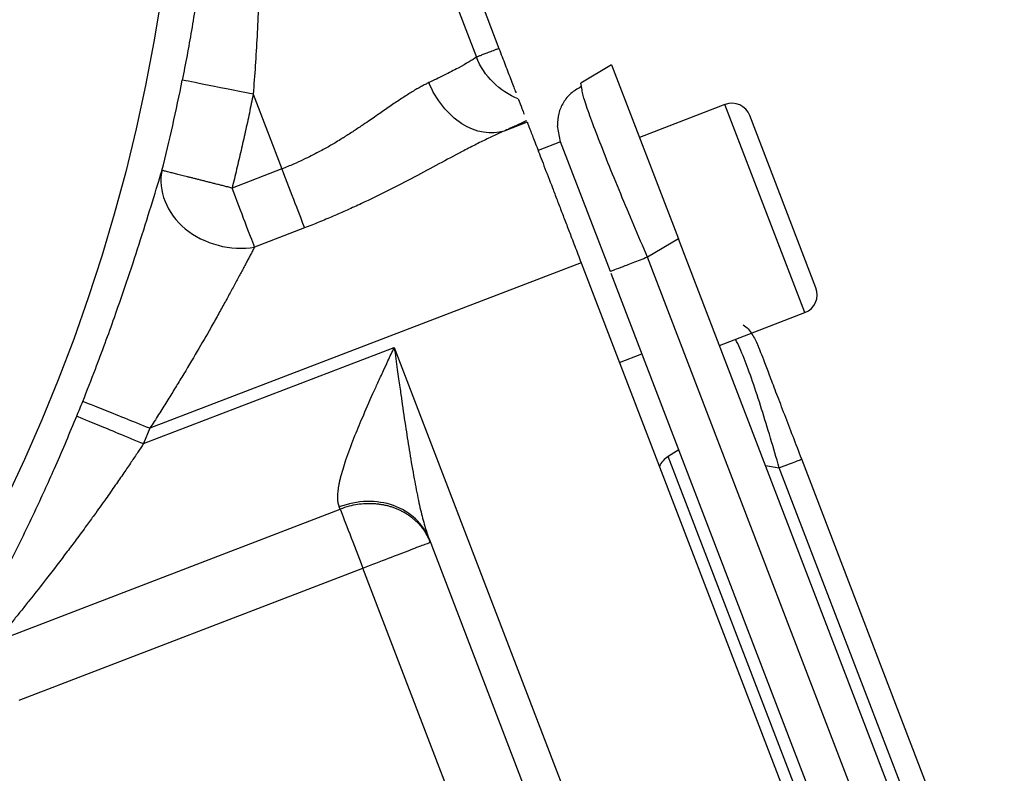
# Model space of a CAD drawing. Header units: inches. Extents: x 0.6 to 16.3, y 0.2 to 11.5.
# Tile 9 of 24: x 5.8 to 6.9, y 6.8 to 7.6. Entities that reach past the tile are written whole.
import ezdxf

# ---------------------------------------------------------------- set-up
doc = ezdxf.new("R2010")
doc.units = ezdxf.units.IN
doc.header["$MEASUREMENT"] = 0

msp = doc.modelspace()

# ---------------------------------------------------------------- linework, layer by layer
at = {"color": 7, "linetype": 'Continuous', "lineweight": 25}
for p, q in [((6.1626, 8.0392), (6.3401, 7.577)), ((6.1377, 8.0296), (6.3151, 7.5674)), ((6.4648, 7.559), (6.4306, 7.5385)), ((6.4648, 7.559), (6.5387, 7.3665)), ((6.432, 7.5313), (6.4306, 7.5385)), ((6.0681, 7.5264), (6.0998, 7.4437)), ((6.5902, 7.515), (6.4956, 7.4787)), ((6.6909, 7.3123), (6.6178, 7.5028)), ((6.3714, 7.4954), (6.3459, 7.4857)), ((6.4083, 7.4737), (6.4048, 7.4915)), ((6.4083, 7.4738), (6.3834, 7.4642)), ((6.4634, 7.3302), (6.4083, 7.4738)), ((6.0998, 7.4437), (6.0447, 7.4226)), ((6.1249, 7.3785), (6.0697, 7.3573)), ((6.5387, 7.3665), (6.5045, 7.346)), ((6.8993, 6.427), (6.5387, 7.3665)), ((6.8602, 6.4194), (6.5045, 7.346)), ((6.431, 7.34), (5.9537, 7.1568)), ((6.431, 7.34), (6.7955, 6.3906)), ((6.8182, 6.4057), (6.4642, 7.3281)), ((6.584, 7.2484), (6.6786, 7.2848)), ((5.9468, 7.1398), (6.2242, 7.2463)), ((6.2242, 7.2463), (6.5791, 6.3218)), ((6.4734, 7.2296), (6.4983, 7.2391)), ((5.9537, 7.1568), (5.9468, 7.1398)), ((6.5391, 7.1329), (6.5274, 7.1256)), ((6.7297, 6.5985), (6.5274, 7.1256)), ((6.8376, 6.6996), (6.6751, 7.1227)), ((6.8127, 6.69), (6.6502, 7.1131)), ((5.7841, 6.9214), (6.1644, 7.0674)), ((6.1644, 7.0674), (6.1634, 7.0698)), ((6.2627, 7.0344), (6.4659, 6.5051)), ((5.8091, 6.8561), (6.1894, 7.0021)), ((6.3898, 6.48), (6.1894, 7.0021))]:
    msp.add_line(p, q, dxfattribs=at)
at = {"color": 8, "linetype": 'Continuous', "lineweight": 25}
for p, q in [((6.6786, 7.2848), (6.5902, 7.515)), ((6.635, 7.1155), (6.6502, 7.1131))]:
    msp.add_line(p, q, dxfattribs=at)
at = {"color": 7, "linetype": 'Continuous', "lineweight": 25}
msp.add_circle((4.0182, 7.9332), 1.9709, dxfattribs=at)
for centre, radius, start, end in [((4.0182, 7.9332), 2.0099, 345.8573, 348.7762), ((6.5979, 7.4951), 0.0213, 21, 111), ((6.671, 7.3047), 0.0213, 291, 21), ((4.0182, 7.9332), 2.0055, 337.6391, 338.1425)]:
    msp.add_arc(centre, radius, start, end, dxfattribs=at)
msp.add_ellipse((6.5427, 7.0993), major_axis=(-0.011, 0.0285), ratio=0.916331, start_param=0.174533, end_param=0.698222, dxfattribs=at)
for points, knots in [([(5.9932, 8.3401), (5.9947, 8.3324), (5.9975, 8.3174), (6.0014, 8.2948), (6.0051, 8.2726), (6.0084, 8.2507), (6.0114, 8.2292), (6.0142, 8.208), (6.0167, 8.1871), (6.019, 8.1665), (6.0237, 8.1193), (6.0287, 8.0468), (6.0309, 7.9458), (6.0283, 7.8461), (6.0224, 7.768), (6.0167, 7.7148), (6.013, 7.6845), (6.009, 7.6548), (6.0046, 7.6257), (5.9999, 7.5972), (5.995, 7.5694), (5.9914, 7.5511), (5.9896, 7.542)], [0, 0, 0, 0, 0.029962, 0.059402, 0.08832, 0.116718, 0.144596, 0.171956, 0.198797, 0.22512, 0.250928, 0.379895, 0.500729, 0.630331, 0.750754, 0.788644, 0.825745, 0.862073, 0.897645, 0.932477, 0.966589, 1, 1, 1, 1]), ([(6.0029, 8.3358), (6.005, 8.3269), (6.0091, 8.3094), (6.0149, 8.2832), (6.0204, 8.2576), (6.0255, 8.2325), (6.0302, 8.2078), (6.0346, 8.1837), (6.0387, 8.1601), (6.047, 8.1099), (6.0576, 8.0352), (6.068, 7.9326), (6.0743, 7.832), (6.0761, 7.7514), (6.0759, 7.6943), (6.0752, 7.6589), (6.074, 7.6244), (6.0725, 7.5908), (6.0705, 7.5583), (6.0689, 7.5369), (6.0681, 7.5264)], [0, 0, 0, 0, 0.034175, 0.067613, 0.100313, 0.132276, 0.163501, 0.193989, 0.22374, 0.252754, 0.383684, 0.503698, 0.633229, 0.753532, 0.797649, 0.840545, 0.882224, 0.922689, 0.961946, 1, 1, 1, 1]), ([(6.3401, 7.577), (6.3389, 7.5766), (6.3367, 7.5757), (6.3336, 7.5745), (6.3307, 7.5734), (6.328, 7.5724), (6.3256, 7.5714), (6.3233, 7.5706), (6.3212, 7.5698), (6.3193, 7.569), (6.3177, 7.5684), (6.3162, 7.5679), (6.3155, 7.5676), (6.3151, 7.5674)], [0, 0, 0, 0, 0.093026, 0.184956, 0.276005, 0.366399, 0.456365, 0.546133, 0.635932, 0.725989, 0.816528, 0.907806, 1, 1, 1, 1]), ([(6.3401, 7.577), (6.3424, 7.5709), (6.3473, 7.5582), (6.3536, 7.5416), (6.3577, 7.5311), (6.3588, 7.5283), (6.3588, 7.5281)], [0, 0, 0, 0, 0.312587, 0.642598, 0.972608, 1, 1, 1, 1]), ([(6.3151, 7.5674), (6.3111, 7.5645), (6.3042, 7.5603), (6.2902, 7.5529), (6.285, 7.5502), (6.2766, 7.546), (6.2737, 7.5446), (6.2679, 7.5418), (6.2651, 7.5404), (6.2625, 7.5392)], [0, 0, 0, 0, 0.5, 0.5, 0.75, 0.75, 0.875, 0.875, 1, 1, 1, 1]), ([(6.2625, 7.5392), (6.2611, 7.5385), (6.2583, 7.5372), (6.2539, 7.5348), (6.2491, 7.5322), (6.2441, 7.5292), (6.2372, 7.5248), (6.2299, 7.5201), (6.2201, 7.5134), (6.2122, 7.508), (6.2038, 7.5021), (6.1972, 7.4976), (6.1891, 7.4921), (6.1796, 7.4858), (6.1712, 7.4803), (6.1641, 7.4759), (6.1569, 7.4715), (6.1488, 7.4669), (6.1374, 7.4607), (6.126, 7.455), (6.1123, 7.4487), (6.1042, 7.4455), (6.0998, 7.4437)], [0, 0, 0, 0, 0.031198, 0.063891, 0.099511, 0.13701, 0.174599, 0.249909, 0.288925, 0.375443, 0.411689, 0.453619, 0.501018, 0.563669, 0.626242, 0.650635, 0.688764, 0.751281, 0.78666, 0.875924, 0.933075, 1, 1, 1, 1]), ([(6.3459, 7.4857), (6.3316, 7.4809), (6.2972, 7.487), (6.2703, 7.5203), (6.2625, 7.5392)], [-1, -1, -1, -1, -0.5000192, -0.0000192, -0.0000192, -0.0000192, -0.0000192]), ([(6.4306, 7.5344), (6.4268, 7.5322), (6.4192, 7.5279), (6.411, 7.5176), (6.4055, 7.5054), (6.405, 7.4961), (6.4048, 7.4915)], [0, 0, 0, 0, 0.252652, 0.503903, 0.753133, 1, 1, 1, 1]), ([(6.0681, 7.5264), (6.0667, 7.5195), (6.0639, 7.5056), (6.0594, 7.4848), (6.0547, 7.464), (6.0498, 7.4433), (6.0464, 7.4295), (6.0447, 7.4226)], [0, 0, 0, 0, 0.200021, 0.40001, 0.59999, 0.799979, 1, 1, 1, 1]), ([(6.3615, 7.5213), (6.3629, 7.5176), (6.3653, 7.5113), (6.3672, 7.5063), (6.368, 7.5042)], [0, 0, 0, 0, 0.580056, 1, 1, 1, 1]), ([(6.3707, 7.4971), (6.3692, 7.4964), (6.3662, 7.4949), (6.3613, 7.4927), (6.3564, 7.4904), (6.3513, 7.4881), (6.3477, 7.4865), (6.3459, 7.4857)], [0, 0, 0, 0, 0.200149, 0.400088, 0.599953, 0.799879, 1, 1, 1, 1]), ([(6.3459, 7.4857), (6.3439, 7.4848), (6.3397, 7.483), (6.3334, 7.48), (6.3269, 7.4769), (6.3202, 7.4737), (6.3134, 7.4702), (6.3064, 7.4666), (6.2933, 7.4598), (6.2735, 7.4492), (6.2462, 7.4346), (6.2177, 7.4198), (6.1928, 7.4076), (6.1723, 7.3982), (6.1566, 7.3913), (6.1408, 7.3847), (6.1302, 7.3806), (6.1249, 7.3785)], [0, 0, 0, 0, 0.031862, 0.064119, 0.096792, 0.129902, 0.16347, 0.197515, 0.232055, 0.354003, 0.47832, 0.607237, 0.735747, 0.80236, 0.868538, 0.934384, 1, 1, 1, 1]), ([(6.3714, 7.4954), (6.3714, 7.4953), (6.3715, 7.4951), (6.3717, 7.4945), (6.372, 7.4937), (6.3724, 7.4927), (6.3731, 7.4909), (6.3743, 7.4878), (6.3764, 7.4824), (6.379, 7.4757), (6.3832, 7.4647), (6.3896, 7.4479), (6.3975, 7.4275), (6.4043, 7.4096), (6.4096, 7.3959), (6.415, 7.3818), (6.4198, 7.3693), (6.424, 7.3585), (6.4275, 7.3493), (6.4298, 7.3431), (6.431, 7.34)], [0, 0, 0, 0, 0.023463, 0.046876, 0.070271, 0.093676, 0.117122, 0.178916, 0.240765, 0.304953, 0.369198, 0.500005, 0.630813, 0.695002, 0.759246, 0.821041, 0.882889, 0.921914, 0.960905, 1, 1, 1, 1]), ([(5.8795, 7.1866), (5.8842, 7.1984), (5.8889, 7.2104), (5.9008, 7.2415), (5.9079, 7.2607), (5.9252, 7.3096), (5.9349, 7.3387), (5.953, 7.3953), (5.961, 7.4221), (5.9672, 7.4421)], [0, 0, 0, 0, 0.151734, 0.151734, 0.394509, 0.394509, 0.782948, 0.782948, 1.213873, 1.213873, 1.213873, 1.213873]), ([(6.0447, 7.4226), (6.0431, 7.423), (6.0399, 7.4238), (6.0353, 7.425), (6.0307, 7.4261), (6.0262, 7.4272), (6.0219, 7.4283), (6.0177, 7.4294), (6.0137, 7.4304), (6.0097, 7.4314), (6.0059, 7.4324), (6.0023, 7.4333), (5.9988, 7.4342), (5.9954, 7.435), (5.9922, 7.4358), (5.9891, 7.4366), (5.9862, 7.4373), (5.9834, 7.438), (5.9809, 7.4387), (5.9785, 7.4393), (5.9759, 7.4399), (5.9733, 7.4406), (5.9709, 7.4412), (5.969, 7.4417), (5.9676, 7.442), (5.9673, 7.4421), (5.9672, 7.4421)], [0, 0, 0, 0, 0.040209, 0.079648, 0.118356, 0.15643, 0.19398, 0.231097, 0.26785, 0.304295, 0.340489, 0.376499, 0.412393, 0.448227, 0.484062, 0.519955, 0.555967, 0.592157, 0.628588, 0.665326, 0.702436, 0.758829, 0.816488, 0.875725, 0.936785, 1, 1, 1, 1]), ([(6.0998, 7.4437), (6.1049, 7.4305), (6.11, 7.4173), (6.1187, 7.3945), (6.1224, 7.3849), (6.1249, 7.3785)], [0, 0, 0, 0, 0.5, 0.5, 1, 1, 1, 1]), ([(6.0697, 7.3573), (6.0673, 7.3638), (6.0636, 7.3733), (6.0548, 7.3961), (6.0498, 7.4094), (6.0447, 7.4226)], [0, 0, 0, 0, 0.5, 0.5, 1, 1, 1, 1]), ([(6.0697, 7.3573), (6.0691, 7.3561), (6.0677, 7.3535), (6.0655, 7.3494), (6.0632, 7.345), (6.0607, 7.3404), (6.0582, 7.3356), (6.0555, 7.3306), (6.0526, 7.3253), (6.0497, 7.3198), (6.0466, 7.314), (6.0433, 7.3081), (6.04, 7.3019), (6.0365, 7.2955), (6.0328, 7.2889), (6.0291, 7.2821), (6.0251, 7.2751), (6.0176, 7.2618), (6.0058, 7.2413), (5.9923, 7.2186), (5.981, 7.2001), (5.9725, 7.1863), (5.9633, 7.1718), (5.957, 7.1619), (5.9537, 7.1568)], [0, 0, 0, 0, 0.0259557, 0.0523963, 0.0793372, 0.106793, 0.1347774, 0.1633036, 0.1923837, 0.2220294, 0.2522516, 0.2830607, 0.3144664, 0.3464779, 0.3791039, 0.4123527, 0.446232, 0.4807491, 0.6035164, 0.7370753, 0.7973809, 0.8612978, 0.928835, 1, 1, 1, 1]), ([(6.6104, 7.2712), (6.6104, 7.2712), (6.6144, 7.2688), (6.6206, 7.2613), (6.6247, 7.253), (6.6267, 7.2488)], [0, 0, 0, 0, 0.005601, 0.5028, 1, 1, 1, 1]), ([(6.1634, 7.0698), (6.1632, 7.0705), (6.1627, 7.0718), (6.1623, 7.074), (6.1619, 7.0763), (6.1617, 7.0789), (6.1617, 7.0816), (6.1619, 7.0846), (6.1621, 7.0877), (6.1626, 7.091), (6.1632, 7.0945), (6.1639, 7.0982), (6.166, 7.107), (6.1708, 7.1227), (6.1791, 7.1451), (6.1894, 7.1697), (6.1984, 7.1902), (6.2063, 7.2076), (6.2118, 7.2197), (6.2179, 7.2327), (6.2219, 7.2413), (6.2242, 7.2463)], [0, 0, 0, 0, 0.018698, 0.037717, 0.057107, 0.076913, 0.09718, 0.117949, 0.139258, 0.161142, 0.183634, 0.206763, 0.230558, 0.344934, 0.477476, 0.596791, 0.736091, 0.797873, 0.867745, 0.922697, 1, 1, 1, 1]), ([(6.2242, 7.2463), (6.2248, 7.2421), (6.2259, 7.234), (6.2275, 7.2224), (6.229, 7.212), (6.2303, 7.2027), (6.2315, 7.1945), (6.2337, 7.1791), (6.2368, 7.1576), (6.2414, 7.1288), (6.2459, 7.1023), (6.25, 7.0813), (6.2532, 7.0668), (6.2555, 7.0574), (6.2579, 7.0489), (6.2602, 7.0412), (6.2619, 7.0366), (6.2627, 7.0344)], [0, 0, 0, 0, 0.058006, 0.110828, 0.158468, 0.200926, 0.238201, 0.270293, 0.412895, 0.534751, 0.669171, 0.784173, 0.834338, 0.880959, 0.924075, 0.963734, 1, 1, 1, 1]), ([(6.6751, 7.1227), (6.6687, 7.1395), (6.659, 7.1647), (6.6475, 7.1947), (6.64, 7.2142), (6.634, 7.2299), (6.6282, 7.2451), (6.6273, 7.2473), (6.6267, 7.2488)], [0, 0, 0, 0, 0.250062, 0.37621, 0.5, 0.623853, 0.749938, 1, 1, 1, 1]), ([(5.7406, 6.8973), (5.7467, 6.9085), (5.7537, 6.9214), (5.7697, 6.9511), (5.7786, 6.9681), (5.7935, 6.9972), (5.7993, 7.0087), (5.808, 7.0263), (5.8109, 7.0323), (5.8185, 7.0479), (5.8231, 7.0576), (5.8351, 7.0832), (5.8424, 7.0992), (5.8575, 7.1336), (5.8653, 7.1519), (5.8729, 7.1703)], [0, 0, 0, 0, 0.232369, 0.232369, 0.497934, 0.497934, 0.663912, 0.663912, 0.746901, 0.746901, 0.879683, 0.879683, 1.092135, 1.092135, 1.327824, 1.327824, 1.327824, 1.327824]), ([(5.9468, 7.1398), (5.9447, 7.1367), (5.9402, 7.1299), (5.9329, 7.1191), (5.9246, 7.1069), (5.9152, 7.0933), (5.9043, 7.0777), (5.8937, 7.0629), (5.8828, 7.0479), (5.8728, 7.0344), (5.858, 7.0147), (5.8407, 6.992), (5.8239, 6.9707), (5.8121, 6.9559), (5.804, 6.9459), (5.7967, 6.9369), (5.79, 6.9287), (5.786, 6.9238), (5.7841, 6.9214)], [0, 0, 0, 0, 0.038826, 0.083704, 0.134634, 0.191616, 0.254651, 0.331868, 0.382102, 0.450028, 0.509289, 0.645604, 0.760001, 0.814389, 0.865529, 0.91347, 0.95827, 1, 1, 1, 1]), ([(6.2641, 7.0308), (6.2635, 7.0322), (6.2624, 7.0349), (6.2604, 7.0388), (6.2582, 7.0424), (6.2559, 7.0457), (6.2534, 7.0488), (6.2507, 7.0518), (6.2479, 7.0545), (6.2449, 7.057), (6.2419, 7.0594), (6.2387, 7.0616), (6.2354, 7.0636), (6.2319, 7.0654), (6.2284, 7.067), (6.2248, 7.0685), (6.221, 7.0698), (6.2172, 7.0709), (6.2132, 7.0718), (6.2091, 7.0725), (6.2049, 7.073), (6.1993, 7.0734), (6.1921, 7.0734), (6.1833, 7.0725), (6.1739, 7.0707), (6.1676, 7.0685), (6.1644, 7.0674)], [0, 0, 0, 0, 0.040858, 0.080281, 0.118387, 0.155381, 0.191487, 0.22691, 0.261812, 0.296294, 0.330405, 0.364204, 0.397769, 0.431179, 0.464518, 0.497865, 0.531306, 0.564927, 0.598818, 0.633068, 0.667768, 0.703011, 0.771087, 0.842069, 0.917681, 1, 1, 1, 1]), ([(6.1644, 7.0674), (6.1668, 7.0609), (6.1705, 7.0514), (6.1793, 7.0286), (6.1843, 7.0154), (6.1894, 7.0021)], [0, 0, 0, 0, 0.5, 0.5, 1, 1, 1, 1]), ([(6.1894, 7.0021), (6.1992, 7.0059), (6.209, 7.0096), (6.227, 7.0166), (6.2353, 7.0197), (6.2491, 7.0251), (6.2547, 7.0272), (6.2621, 7.03), (6.2641, 7.0308), (6.2641, 7.0308)], [0, 0, 0, 0, 0.25, 0.25, 0.5, 0.5, 0.75, 0.75, 1, 1, 1, 1])]:
    msp.add_open_spline(points, degree=3, knots=knots, dxfattribs=at)
for points in [[(6.3615, 7.5213), (6.3408, 7.5293), (6.3234, 7.5466), (6.3151, 7.5674)], [(6.0681, 7.5264), (6.048, 7.5304), (6.008, 7.5384), (5.9903, 7.5419), (5.9896, 7.542)], [(5.9672, 7.4421), (5.9622, 7.42), (5.9829, 7.3688), (6.0438, 7.3525), (6.0697, 7.3573)], [(6.5045, 7.346), (6.4989, 7.3439), (6.4877, 7.3396), (6.4743, 7.3344), (6.4651, 7.3309), (6.464, 7.3304), (6.4634, 7.3302)], [(5.9537, 7.1568), (5.9347, 7.1644), (5.8968, 7.1796), (5.8802, 7.1863), (5.8795, 7.1866)], [(5.8729, 7.1703), (5.8735, 7.17), (5.8901, 7.1632), (5.9279, 7.1476), (5.9468, 7.1398)], [(6.6502, 7.1131), (6.6538, 7.1145), (6.661, 7.1173), (6.6689, 7.1203), (6.6741, 7.1223), (6.6748, 7.1226), (6.6751, 7.1227)], [(6.2627, 7.0344), (6.2563, 7.0512), (6.2273, 7.0784), (6.183, 7.0773), (6.1634, 7.0698)]]:
    msp.add_open_spline(points, degree=3, dxfattribs=at)
at = {"color": 8, "linetype": 'Continuous', "lineweight": 25}
for points, knots in [([(6.5045, 7.346), (6.4943, 7.3699), (6.4785, 7.4068), (6.4604, 7.4511), (6.4485, 7.4815), (6.4394, 7.506), (6.4325, 7.5258), (6.4322, 7.5295), (6.432, 7.5313)], [0, 0, 0, 0, 0.2720334, 0.4199823, 0.5657498, 0.711521, 0.8594662, 1, 1, 1, 1]), ([(6.6502, 7.1131), (6.6438, 7.1352), (6.6308, 7.1797), (6.6131, 7.2315), (6.605, 7.2489), (6.602, 7.2553)], [0, 0, 0, 0, 0.3806373, 0.7689104, 1, 1, 1, 1])]:
    msp.add_open_spline(points, degree=3, knots=knots, dxfattribs=at)

doc.saveas('drawing.dxf')
